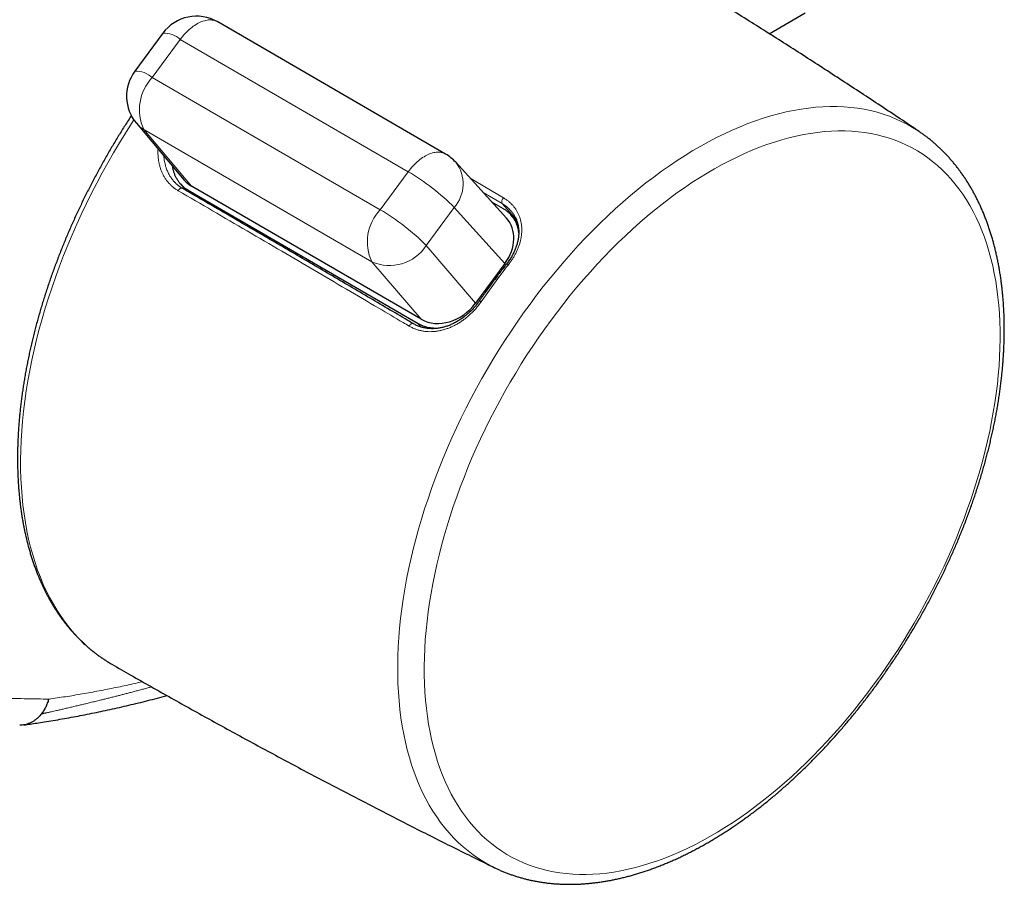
# Model space of a CAD drawing. Header units: millimetres. Extents: x 8 to 769, y 12 to 448.
# Tile 43 of 52: x 703 to 750, y 123 to 164. Entities that reach past the tile are written whole.
import ezdxf

# ---------------------------------------------------------------- set-up
doc = ezdxf.new("R2010")
doc.units = ezdxf.units.MM

msp = doc.modelspace()

# ---------------------------------------------------------------- linework, layer by layer
at = {"color": 7, "linetype": 'Continuous', "lineweight": 30}
for p, q in [((723.526, 157.325), (712.671, 163.621)), ((738.934, 163.054), (740.645, 164.042)), ((710.057, 163.077), (708.722, 161.266)), ((708.804, 158.789), (711.081, 156.091)), ((726.417, 154.282), (724.003, 156.939)), ((710.896, 155.907), (711.177, 155.585)), ((722.359, 149.461), (711.429, 155.8)), ((722.214, 149.252), (711.272, 155.598)), ((725.716, 155.053), (726.258, 154.739)), ((726.933, 154.089), (726.634, 154.43)), ((726.349, 152.122), (724.952, 150.227)), ((707.572, 133.075), (707.635, 133.038))]:
    msp.add_line(p, q, dxfattribs=at)
at = {"color": 252, "linetype": 'Continuous', "lineweight": 0}
for p, q in [((710.888, 162.78), (709.553, 160.969)), ((721.744, 156.484), (710.888, 162.78)), ((709.553, 160.969), (720.409, 154.673)), ((720.009, 152.201), (709.154, 158.497)), ((709.154, 158.497), (711.429, 155.8)), ((720.409, 154.673), (721.744, 156.484)), ((724.695, 156.177), (726.283, 155.24)), ((711.272, 155.598), (711.393, 155.46)), ((726.215, 154.967), (725.308, 155.503)), ((723.937, 154.778), (722.602, 152.967)), ((726.349, 152.122), (723.937, 154.778)), ((726.215, 154.967), (726.892, 154.199)), ((722.602, 152.967), (724.952, 150.227)), ((722.359, 149.461), (720.009, 152.201)), ((722.214, 149.252), (722.355, 149.091))]:
    msp.add_line(p, q, dxfattribs=at)
at = {"color": 252, "linetype": 'Continuous', "lineweight": 0, "flags": 128}
for points in [[(712.671, 163.621), (712.663, 163.625), (712.615, 163.649), (712.565, 163.67), (712.512, 163.687), (712.458, 163.699), (712.402, 163.708), (712.345, 163.712), (712.285, 163.712), (712.225, 163.709), (712.163, 163.701), (712.1, 163.689), (712.036, 163.673), (711.972, 163.653), (711.906, 163.629), (711.841, 163.602), (711.774, 163.57), (711.708, 163.535), (711.641, 163.496), (711.575, 163.453), (711.508, 163.407), (711.442, 163.358), (711.377, 163.305), (711.312, 163.249), (711.248, 163.19), (711.185, 163.128), (711.123, 163.063), (711.062, 162.996), (711.003, 162.926), (710.945, 162.854), (710.888, 162.78)], [(725.843, 123.359), (725.616, 123.476), (725.35, 123.626), (725.091, 123.789), (724.838, 123.964), (724.594, 124.15), (724.356, 124.348), (724.127, 124.558), (723.905, 124.779), (723.691, 125.011), (723.486, 125.254), (723.288, 125.508), (723.099, 125.772), (722.919, 126.048), (722.747, 126.333), (722.584, 126.629), (722.43, 126.934), (722.285, 127.249), (722.149, 127.574), (722.022, 127.908), (721.905, 128.251), (721.797, 128.603), (721.698, 128.964), (721.609, 129.332), (721.529, 129.709), (721.459, 130.094), (721.398, 130.486), (721.348, 130.886), (721.307, 131.292), (721.275, 131.705), (721.254, 132.125), (721.242, 132.551), (721.241, 132.983), (721.249, 133.42), (721.266, 133.862), (721.294, 134.31), (721.331, 134.762), (721.378, 135.219), (721.435, 135.679), (721.502, 136.144), (721.578, 136.611), (721.664, 137.082), (721.759, 137.556), (721.864, 138.032), (721.978, 138.51), (722.101, 138.989), (722.234, 139.471), (722.375, 139.953), (722.526, 140.436), (722.686, 140.92), (722.854, 141.404), (723.032, 141.888), (723.217, 142.371), (723.412, 142.853), (723.614, 143.334), (723.825, 143.813), (724.044, 144.291), (724.27, 144.767), (724.505, 145.239), (724.747, 145.71), (724.996, 146.177), (725.253, 146.64), (725.517, 147.1), (725.787, 147.555), (726.065, 148.007), (726.348, 148.453), (726.638, 148.895), (726.935, 149.331), (727.237, 149.761), (727.545, 150.186), (727.858, 150.604), (728.176, 151.016), (728.5, 151.421), (728.829, 151.819), (729.162, 152.209), (729.499, 152.592), (729.841, 152.968), (730.186, 153.335), (730.535, 153.693), (730.888, 154.043), (731.244, 154.384), (731.603, 154.716), (731.964, 155.039), (732.328, 155.352), (732.694, 155.656), (733.063, 155.949), (733.432, 156.233), (733.804, 156.505), (734.176, 156.768), (734.55, 157.019), (734.924, 157.26), (735.298, 157.49), (735.673, 157.708), (736.048, 157.915), (736.422, 158.111), (736.796, 158.295), (737.169, 158.467), (737.541, 158.627), (737.911, 158.775), (738.28, 158.911), (738.647, 159.035), (739.012, 159.147), (739.374, 159.246), (739.734, 159.333), (740.091, 159.407), (740.445, 159.469), (740.795, 159.518), (741.142, 159.555), (741.485, 159.579), (741.824, 159.59), (742.159, 159.589), (742.489, 159.575), (742.815, 159.548), (743.135, 159.509), (743.451, 159.457), (743.76, 159.393), (744.065, 159.316), (744.363, 159.226), (744.655, 159.124), (744.942, 159.01), (745.221, 158.883), (745.494, 158.745), (745.761, 158.594), (746.02, 158.431), (746.07, 158.398)], [(708.681, 158.951), (708.573, 158.785), (708.28, 158.323), (707.993, 157.856), (707.713, 157.385), (707.44, 156.909), (707.174, 156.429), (706.916, 155.946), (706.666, 155.459), (706.423, 154.97), (706.189, 154.478), (705.962, 153.984), (705.744, 153.487), (705.534, 152.99), (705.333, 152.491), (705.141, 151.991), (704.958, 151.49), (704.783, 150.99), (704.618, 150.489), (704.462, 149.989), (704.315, 149.49), (704.178, 148.992), (704.051, 148.495), (703.932, 148), (703.824, 147.508), (703.726, 147.018), (703.637, 146.531), (703.558, 146.047), (703.489, 145.566), (703.43, 145.09), (703.382, 144.617), (703.343, 144.149), (703.314, 143.686), (703.296, 143.228), (703.288, 142.776), (703.29, 142.329), (703.302, 141.888), (703.324, 141.454), (703.356, 141.026), (703.399, 140.606), (703.451, 140.192), (703.514, 139.786), (703.586, 139.388), (703.669, 138.998), (703.761, 138.617), (703.863, 138.244), (703.975, 137.88), (704.097, 137.525), (704.228, 137.179), (704.369, 136.843), (704.519, 136.517), (704.678, 136.201), (704.847, 135.895), (705.025, 135.599), (705.211, 135.314), (705.407, 135.041), (705.611, 134.778), (705.824, 134.526), (706.045, 134.286), (706.275, 134.058), (706.512, 133.841), (706.758, 133.636), (707.011, 133.443), (707.272, 133.262), (707.54, 133.094), (707.572, 133.075)], [(743.887, 132.037), (744.182, 132.444), (744.471, 132.856), (744.755, 133.274), (745.033, 133.697), (745.305, 134.124), (745.57, 134.556), (745.829, 134.993), (746.082, 135.433), (746.328, 135.877), (746.567, 136.324), (746.798, 136.774), (747.023, 137.227), (747.24, 137.683), (747.45, 138.14), (747.651, 138.599), (747.845, 139.06), (748.031, 139.522), (748.209, 139.984), (748.379, 140.447), (748.54, 140.911), (748.693, 141.374), (748.838, 141.837), (748.974, 142.299), (749.101, 142.76), (749.219, 143.219), (749.328, 143.677), (749.428, 144.133), (749.519, 144.587), (749.602, 145.037), (749.674, 145.485), (749.738, 145.93), (749.793, 146.371), (749.838, 146.808), (749.873, 147.241), (749.9, 147.67), (749.917, 148.094), (749.925, 148.512), (749.923, 148.926), (749.912, 149.334), (749.891, 149.736), (749.861, 150.131), (749.822, 150.521), (749.773, 150.903), (749.716, 151.279), (749.649, 151.647), (749.572, 152.008), (749.487, 152.361), (749.392, 152.707), (749.289, 153.044), (749.176, 153.372), (749.055, 153.692), (748.924, 154.003), (748.785, 154.305), (748.638, 154.598), (748.482, 154.881), (748.317, 155.154), (748.144, 155.418), (747.963, 155.671), (747.774, 155.914), (747.578, 156.147), (747.373, 156.369), (747.16, 156.581), (746.941, 156.781), (746.713, 156.971), (746.479, 157.15), (746.238, 157.317), (745.989, 157.473), (745.734, 157.617), (745.473, 157.75), (745.205, 157.871), (744.931, 157.981), (744.651, 158.078), (744.365, 158.164), (744.074, 158.238), (743.777, 158.299), (743.475, 158.349), (743.168, 158.387), (742.856, 158.412), (742.54, 158.426), (742.219, 158.427), (741.895, 158.416), (741.566, 158.393), (741.234, 158.358), (740.898, 158.311), (740.559, 158.252), (740.218, 158.181), (739.873, 158.098), (739.526, 158.003), (739.176, 157.896), (738.825, 157.777), (738.472, 157.647), (738.117, 157.505), (737.761, 157.351), (737.404, 157.186), (737.046, 157.01), (736.687, 156.823), (736.329, 156.625), (735.97, 156.416), (735.611, 156.196), (735.253, 155.965), (734.895, 155.724), (734.538, 155.473), (734.183, 155.211), (733.828, 154.94), (733.476, 154.659), (733.125, 154.368), (732.777, 154.069), (732.43, 153.759), (732.087, 153.441), (731.746, 153.115), (731.408, 152.78), (731.074, 152.436), (730.743, 152.085), (730.416, 151.725), (730.093, 151.359), (729.774, 150.984), (729.459, 150.603), (729.149, 150.215), (728.844, 149.821), (728.544, 149.42), (728.249, 149.014), (727.96, 148.602), (727.676, 148.184), (727.398, 147.761), (727.127, 147.334), (726.861, 146.901), (726.602, 146.465), (726.349, 146.025), (726.103, 145.581), (725.865, 145.134), (725.633, 144.684), (725.408, 144.231), (725.191, 143.775), (724.982, 143.318), (724.78, 142.859), (724.586, 142.398), (724.4, 141.936), (724.222, 141.473), (724.052, 141.01), (723.891, 140.547), (723.738, 140.084), (723.593, 139.621), (723.458, 139.159), (723.331, 138.698), (723.213, 138.238), (723.103, 137.781), (723.003, 137.325), (722.912, 136.871), (722.83, 136.42), (722.757, 135.972), (722.693, 135.528), (722.639, 135.087), (722.594, 134.65), (722.558, 134.217), (722.531, 133.788), (722.514, 133.364), (722.507, 132.945), (722.508, 132.532), (722.52, 132.124), (722.54, 131.722), (722.57, 131.326), (722.609, 130.937), (722.658, 130.555), (722.716, 130.179), (722.783, 129.811), (722.859, 129.45), (722.945, 129.096), (723.039, 128.751), (723.143, 128.414), (723.255, 128.086), (723.377, 127.766), (723.507, 127.455), (723.646, 127.153), (723.793, 126.86), (723.95, 126.577), (724.114, 126.304), (724.287, 126.04), (724.468, 125.787), (724.657, 125.544), (724.854, 125.311), (725.058, 125.089), (725.271, 124.877), (725.491, 124.676), (725.718, 124.487), (725.952, 124.308), (726.194, 124.141), (726.442, 123.985), (726.697, 123.841), (726.959, 123.708), (727.226, 123.587), (727.5, 123.477), (727.78, 123.38), (728.066, 123.294), (728.358, 123.22), (728.654, 123.158), (728.956, 123.109), (729.263, 123.071), (729.575, 123.045), (729.891, 123.032), (730.212, 123.031), (730.536, 123.041), (730.865, 123.064), (731.197, 123.099), (731.533, 123.147), (731.872, 123.206), (732.214, 123.277), (732.558, 123.36), (732.905, 123.455), (733.255, 123.562), (733.606, 123.681), (733.959, 123.811), (734.314, 123.953), (734.67, 124.107), (735.027, 124.271), (735.385, 124.447), (735.744, 124.635), (736.103, 124.833), (736.462, 125.042), (736.82, 125.262), (737.179, 125.493), (737.536, 125.734), (737.893, 125.985), (738.249, 126.246), (738.603, 126.518), (738.955, 126.799), (739.306, 127.089), (739.655, 127.389), (740.001, 127.698), (740.344, 128.016), (740.685, 128.343), (741.023, 128.678), (741.357, 129.022), (741.688, 129.373), (742.015, 129.732), (742.339, 130.099), (742.658, 130.473), (742.972, 130.854), (743.282, 131.242), (743.587, 131.637), (743.887, 132.037)], [(723.526, 157.325), (723.518, 157.329), (723.47, 157.353), (723.42, 157.374), (723.368, 157.391), (723.313, 157.403), (723.257, 157.412), (723.2, 157.416), (723.141, 157.416), (723.08, 157.413), (723.018, 157.405), (722.956, 157.393), (722.892, 157.377), (722.827, 157.357), (722.762, 157.334), (722.696, 157.306), (722.63, 157.274), (722.563, 157.239), (722.496, 157.2), (722.43, 157.157), (722.364, 157.111), (722.298, 157.062), (722.232, 157.009), (722.167, 156.953), (722.103, 156.894), (722.04, 156.832), (721.978, 156.767), (721.917, 156.7), (721.858, 156.63), (721.8, 156.558), (721.744, 156.484)], [(710.989, 155.695), (710.975, 155.701), (710.957, 155.704), (710.936, 155.702), (710.915, 155.696), (710.892, 155.686), (710.87, 155.671), (710.848, 155.653), (710.827, 155.631), (710.808, 155.607), (710.791, 155.58)], [(726.515, 152.06), (726.492, 152.073), (726.472, 152.083), (726.455, 152.09), (726.44, 152.093), (726.43, 152.094), (726.424, 152.091), (726.423, 152.09)], [(725.213, 150.293), (725.19, 150.306), (725.17, 150.317), (725.154, 150.324), (725.141, 150.329), (725.132, 150.331), (725.127, 150.331), (725.126, 150.33)], [(721.785, 149.137), (721.803, 149.163), (721.822, 149.188), (721.843, 149.21), (721.864, 149.229), (721.886, 149.244), (721.908, 149.255), (721.929, 149.261), (721.949, 149.263), (721.967, 149.26), (721.98, 149.254)]]:
    msp.add_lwpolyline(points, dxfattribs=at)
at = {"color": 7, "linetype": 'Continuous', "lineweight": 30}
for centre, start, end in [((711.667, 161.89), 59.8868, 143.6127), ((710.333, 160.079), 143.6127, 220.1667), ((722.523, 155.595), 42.2435, 59.8868)]:
    msp.add_arc(centre, 2, start, end, dxfattribs=at)
at = {"color": 252, "linetype": 'Continuous', "lineweight": 0}
for centre, radius, start, end in [((710.122, 161.947), 1.132, 47.3865, 93.275), ((708.787, 160.136), 1.132, 47.3865, 93.275), ((711.168, 159.439), 2.224, 136.5493, 205.0776), ((709.824, 159.653), 1.337, 220.2471, 239.8819), ((722.639, 155.9), 1.715, 319.1733, 37.3081), ((716.592, 147.598), 10.271, 44.3513, 59.8989), ((726.434, 155.058), 0.237, 129.5839, 202.5337), ((722.023, 153.143), 2.224, 136.5493, 205.0776), ((715.258, 145.787), 10.271, 44.3513, 59.8989), ((720.854, 154.113), 2.091, 246.1768, 326.7482), ((753.21, 131.024), 33.987, 141.7624, 145.463)]:
    msp.add_arc(centre, radius, start, end, dxfattribs=at)
at = {"color": 7, "linetype": 'Continuous', "lineweight": 30}
for centre, major_axis, ratio, start_param, end_param in [((712.602, 157.391), (1.505, 1.318), 0.806513, 3.126975, 3.407821), ((724.928, 152.946), (1.505, 1.318), 0.806513, 4.978694, 6.297803), ((723.531, 151.052), (1.504, 1.318), 0.806575, 3.407588, 4.978308)]:
    msp.add_ellipse(centre, major_axis=major_axis, ratio=ratio, start_param=start_param, end_param=end_param, dxfattribs=at)
at = {"color": 252, "linetype": 'Continuous', "lineweight": 0}
for points, knots in [([(735.557, 174.458), (735.327, 174.448), (734.869, 174.427), (734.182, 174.405), (733.495, 174.383), (732.806, 174.358), (732.019, 174.321), (731.133, 174.266), (730.146, 174.192), (729.153, 174.104), (728.154, 174.003), (727.149, 173.889), (726.139, 173.765), (725.125, 173.632), (724.031, 173.48), (722.856, 173.307), (721.598, 173.112), (720.335, 172.905), (719.067, 172.688), (717.793, 172.46), (716.514, 172.22), (715.229, 171.969), (714.024, 171.723), (712.898, 171.485), (711.854, 171.256), (710.805, 171.018), (709.754, 170.77), (708.699, 170.511), (707.741, 170.267), (706.879, 170.04), (706.117, 169.832), (705.352, 169.617), (704.585, 169.394), (703.816, 169.162), (703.046, 168.921), (702.273, 168.67), (701.548, 168.424), (700.871, 168.185), (700.244, 167.955), (699.615, 167.715), (698.985, 167.463), (698.399, 167.218), (697.859, 166.981), (697.365, 166.755), (696.91, 166.537), (696.495, 166.329), (696.12, 166.133), (695.745, 165.929), (695.37, 165.718), (694.994, 165.497), (694.619, 165.268), (694.244, 165.031), (693.868, 164.783), (693.491, 164.525), (693.114, 164.258), (692.737, 163.982), (692.362, 163.699), (691.988, 163.409), (691.615, 163.111), (691.244, 162.809), (690.5, 162.193), (689.88, 161.678), (689.384, 161.265)], [0, 0, 0, 0, 0.016105, 0.03221, 0.048315, 0.06442, 0.080524, 0.103204, 0.125885, 0.148566, 0.171246, 0.193961, 0.216677, 0.239392, 0.262107, 0.289941, 0.317775, 0.345609, 0.373442, 0.401302, 0.429164, 0.457026, 0.484886, 0.50731, 0.529736, 0.552163, 0.574588, 0.597013, 0.619437, 0.635511, 0.651586, 0.667661, 0.683736, 0.699813, 0.715891, 0.731969, 0.748046, 0.761009, 0.773976, 0.786942, 0.799906, 0.812869, 0.822999, 0.83313, 0.843259, 0.850939, 0.85862, 0.8663, 0.87398, 0.881708, 0.889438, 0.897169, 0.904897, 0.912776, 0.920656, 0.928537, 0.936416, 0.944338, 0.952261, 0.960185, 0.968108, 1, 1, 1, 1]), ([(689.384, 161.265), (689.325, 161.073), (689.207, 160.688), (689.037, 160.112), (688.873, 159.536), (688.716, 158.961), (688.566, 158.385), (688.425, 157.809), (688.292, 157.232), (688.168, 156.657), (688.054, 156.083), (687.952, 155.518), (687.861, 154.962), (687.781, 154.415), (687.71, 153.871), (687.65, 153.324), (687.599, 152.776), (687.558, 152.226), (687.527, 151.679), (687.505, 151.137), (687.492, 150.566), (687.489, 149.967), (687.497, 149.341), (687.516, 148.721), (687.546, 148.106), (687.584, 147.496), (687.632, 146.891), (687.688, 146.292), (687.753, 145.698), (687.826, 145.109), (687.907, 144.533), (687.994, 143.971), (688.087, 143.421), (688.189, 142.878), (688.303, 142.315), (688.431, 141.735), (688.575, 141.139), (688.717, 140.6), (688.855, 140.116), (688.987, 139.686), (689.125, 139.261), (689.274, 138.833), (689.435, 138.401), (689.61, 137.967), (689.78, 137.577), (689.943, 137.23), (690.097, 136.922), (690.258, 136.622), (690.426, 136.328), (690.602, 136.041), (690.786, 135.762), (690.977, 135.492), (691.176, 135.229), (691.385, 134.974), (691.601, 134.728), (691.826, 134.492), (692.055, 134.268), (692.289, 134.056), (692.527, 133.856), (692.772, 133.665), (693.025, 133.484), (693.284, 133.311), (693.551, 133.148), (693.824, 132.994), (694.103, 132.849), (694.387, 132.714), (694.677, 132.587), (694.972, 132.469), (695.305, 132.348), (695.679, 132.225), (696.095, 132.105), (696.535, 131.994), (696.998, 131.893), (697.486, 131.803), (697.978, 131.725), (698.475, 131.66), (698.975, 131.605), (699.478, 131.559), (699.983, 131.521), (700.548, 131.488), (701.171, 131.459), (701.852, 131.437), (702.656, 131.415), (703.583, 131.397), (704.281, 131.384), (704.63, 131.378)], [0, 0, 0, 0, 0.011342, 0.022685, 0.034029, 0.045371, 0.056712, 0.068136, 0.079564, 0.090992, 0.102419, 0.113842, 0.124885, 0.13593, 0.146975, 0.158017, 0.169389, 0.180764, 0.192141, 0.203517, 0.21489, 0.228337, 0.241787, 0.25524, 0.268692, 0.28214, 0.295581, 0.309024, 0.322467, 0.335911, 0.349351, 0.362239, 0.375128, 0.388017, 0.400905, 0.415534, 0.430164, 0.444793, 0.455803, 0.466814, 0.477825, 0.488835, 0.500682, 0.512531, 0.524378, 0.533348, 0.54232, 0.551291, 0.56026, 0.569296, 0.578334, 0.587372, 0.596408, 0.605566, 0.614727, 0.623887, 0.633045, 0.641933, 0.650823, 0.659713, 0.668601, 0.67762, 0.68664, 0.695661, 0.70468, 0.713765, 0.722853, 0.73194, 0.741026, 0.753281, 0.765538, 0.777794, 0.791606, 0.805422, 0.819238, 0.833052, 0.846857, 0.860663, 0.87447, 0.888276, 0.906678, 0.92508, 0.943483, 0.971741, 1, 1, 1, 1]), ([(710.791, 155.58), (710.749, 155.606), (710.665, 155.657), (710.547, 155.747), (710.437, 155.847), (710.334, 155.955), (710.24, 156.072), (710.154, 156.197), (710.078, 156.33), (710.011, 156.47), (709.954, 156.615), (709.907, 156.767), (709.87, 156.924), (709.844, 157.086), (709.829, 157.251), (709.823, 157.413), (709.829, 157.521), (709.832, 157.572)], [0, 0, 0, 0, 0.066658, 0.133546, 0.200514, 0.267407, 0.334068, 0.400684, 0.467521, 0.534436, 0.601279, 0.667901, 0.735457, 0.803235, 0.871091, 0.938872, 1, 1, 1, 1]), ([(710.108, 157.245), (710.11, 157.202), (710.115, 157.127), (710.13, 157.022), (710.15, 156.912), (710.179, 156.788), (710.217, 156.667), (710.256, 156.564), (710.292, 156.479), (710.332, 156.398), (710.376, 156.318), (710.423, 156.241), (710.474, 156.166), (710.528, 156.094), (710.567, 156.048), (710.587, 156.025)], [0, 0, 0, 0, 0.0911748, 0.1605698, 0.2299648, 0.3354274, 0.4413201, 0.5125482, 0.5811975, 0.6500884, 0.7191008, 0.789005, 0.8590374, 0.9299851, 1, 1, 1, 1]), ([(721.785, 149.137), (721.689, 149.194), (721.206, 149.479), (720.209, 150.068), (718.797, 150.899), (717.261, 151.802), (715.688, 152.725), (714.078, 153.666), (712.431, 154.626), (711.338, 155.262), (710.791, 155.58)], [0, 0, 0, 0, 0.02612, 0.130602, 0.269916, 0.40923, 0.548543, 0.699029, 0.849515, 1, 1, 1, 1]), ([(726.283, 155.24), (726.325, 155.214), (726.41, 155.161), (726.526, 155.072), (726.635, 154.975), (726.734, 154.871), (726.823, 154.761), (726.902, 154.643), (726.97, 154.52), (727.028, 154.391), (727.075, 154.258), (727.111, 154.12), (727.136, 153.978), (727.15, 153.831), (727.153, 153.682), (727.145, 153.531), (727.125, 153.378), (727.094, 153.222), (727.052, 153.065), (726.999, 152.907), (726.936, 152.751), (726.865, 152.602), (726.787, 152.459), (726.704, 152.323), (726.614, 152.189), (726.548, 152.103), (726.515, 152.06)], [0, 0, 0, 0, 0.041699, 0.083542, 0.125433, 0.167277, 0.208976, 0.250659, 0.29248, 0.334351, 0.376177, 0.417862, 0.459949, 0.502173, 0.544445, 0.586672, 0.628761, 0.671715, 0.714811, 0.757957, 0.801054, 0.844007, 0.88297, 0.922004, 0.961038, 1, 1, 1, 1]), ([(726.629, 154.627), (726.629, 154.628), (726.611, 154.65), (726.565, 154.697), (726.491, 154.768), (726.405, 154.839), (726.313, 154.906), (726.248, 154.947), (726.215, 154.967)], [0, 0, 0, 0, 0.001895, 0.165937, 0.373478, 0.581019, 0.790509, 1, 1, 1, 1]), ([(725.213, 150.293), (725.177, 150.243), (725.106, 150.143), (724.988, 149.998), (724.864, 149.86), (724.733, 149.728), (724.595, 149.603), (724.452, 149.487), (724.304, 149.379), (724.151, 149.28), (723.995, 149.191), (723.835, 149.111), (723.673, 149.043), (723.509, 148.985), (723.344, 148.938), (723.178, 148.903), (723.013, 148.88), (722.85, 148.87), (722.69, 148.871), (722.531, 148.884), (722.375, 148.909), (722.222, 148.946), (722.071, 148.997), (721.924, 149.059), (721.832, 149.111), (721.785, 149.137)], [0, 0, 0, 0, 0.04344, 0.087028, 0.130667, 0.174255, 0.217696, 0.261137, 0.304727, 0.348367, 0.391956, 0.435396, 0.478773, 0.522303, 0.565882, 0.609408, 0.652781, 0.695531, 0.738433, 0.781385, 0.824284, 0.867031, 0.911335, 0.955696, 1, 1, 1, 1]), ([(704.63, 131.378), (704.894, 131.416), (705.424, 131.492), (706.222, 131.624), (707.021, 131.769), (707.824, 131.927), (708.514, 132.073), (708.937, 132.17), (709.091, 132.206)], [0, 0, 0, 0, 0.179313, 0.35864, 0.537968, 0.717282, 0.897041, 1, 1, 1, 1]), ([(709.519, 131.963), (709.461, 131.947), (709.335, 131.912), (709.144, 131.86), (708.943, 131.806), (708.745, 131.753), (708.548, 131.701), (708.358, 131.652), (708.175, 131.604), (707.997, 131.558), (707.816, 131.512), (707.631, 131.465), (707.442, 131.418), (707.26, 131.372), (707.061, 131.323), (706.846, 131.27), (706.617, 131.215), (706.398, 131.162), (706.189, 131.112), (705.981, 131.063), (705.773, 131.014), (705.566, 130.965), (705.368, 130.919), (705.178, 130.875), (705.014, 130.838), (704.873, 130.806), (704.778, 130.784), (704.709, 130.768), (704.664, 130.758), (704.616, 130.747), (704.568, 130.737), (704.519, 130.727), (704.475, 130.718), (704.435, 130.71), (704.403, 130.703), (704.379, 130.698), (704.361, 130.693), (704.35, 130.69), (704.344, 130.688), (704.343, 130.688), (704.342, 130.687), (704.342, 130.687), (704.342, 130.687), (704.342, 130.686), (704.341, 130.685), (704.342, 130.685), (704.341, 130.684), (704.341, 130.683), (704.341, 130.683), (704.341, 130.683), (704.34, 130.682), (704.338, 130.681), (704.333, 130.68), (704.326, 130.678), (704.314, 130.675), (704.3, 130.672), (704.285, 130.67), (704.274, 130.668), (704.269, 130.667)], [0, 0, 0, 0, 0.033755, 0.072518, 0.110171, 0.149367, 0.187061, 0.223497, 0.258707, 0.292739, 0.325664, 0.363094, 0.39916, 0.434032, 0.467547, 0.513376, 0.55702, 0.598613, 0.638327, 0.676302, 0.717394, 0.75652, 0.793757, 0.829421, 0.863642, 0.886479, 0.908805, 0.917011, 0.924977, 0.933646, 0.943881, 0.952479, 0.961163, 0.969341, 0.974787, 0.979366, 0.982833, 0.984949, 0.985246, 0.985451, 0.985527, 0.985593, 0.985652, 0.985712, 0.985839, 0.986271, 0.986399, 0.986459, 0.986518, 0.986583, 0.986659, 0.986864, 0.987596, 0.988926, 0.991029, 0.994072, 0.996755, 1, 1, 1, 1])]:
    msp.add_open_spline(points, degree=3, knots=knots, dxfattribs=at)
at = {"color": 7, "linetype": 'Continuous', "lineweight": 30}
for points, knots in [([(746.07, 158.397), (745.957, 158.473), (745.54, 158.755), (744.814, 159.238), (743.895, 159.848), (742.973, 160.455), (742.048, 161.058), (741.121, 161.658), (740.192, 162.255), (739.261, 162.849), (738.327, 163.439), (737.391, 164.026), (736.453, 164.61), (735.512, 165.191), (734.57, 165.768), (733.625, 166.341), (732.678, 166.912), (731.729, 167.479), (730.778, 168.042), (729.825, 168.602), (729.093, 169.03), (728.679, 169.269), (728.583, 169.325)], [0, 0, 0, 0, 0.019793, 0.073331, 0.126874, 0.180421, 0.233972, 0.287527, 0.341086, 0.394648, 0.448212, 0.50178, 0.555349, 0.60892, 0.662493, 0.716067, 0.769642, 0.823218, 0.876794, 0.93037, 0.983946, 1, 1, 1, 1]), ([(708.561, 159.152), (708.514, 159.079), (708.413, 158.927), (708.262, 158.692), (708.108, 158.448), (707.956, 158.203), (707.806, 157.957), (707.658, 157.709), (707.511, 157.46), (707.367, 157.21), (707.225, 156.959), (707.085, 156.707), (706.947, 156.454), (706.81, 156.199), (706.677, 155.944), (706.545, 155.688), (706.415, 155.431), (706.288, 155.173), (706.163, 154.915), (706.04, 154.655), (705.919, 154.396), (705.801, 154.135), (705.685, 153.874), (705.571, 153.612), (705.46, 153.35), (705.351, 153.088), (705.244, 152.825), (705.14, 152.562), (705.039, 152.298), (704.939, 152.035), (704.843, 151.771), (704.749, 151.507), (704.657, 151.243), (704.568, 150.979), (704.481, 150.715), (704.397, 150.451), (704.316, 150.188), (704.237, 149.924), (704.161, 149.661), (704.087, 149.397), (704.016, 149.135), (703.948, 148.872), (703.883, 148.61), (703.82, 148.349), (703.76, 148.088), (703.702, 147.827), (703.647, 147.568), (703.596, 147.308), (703.546, 147.05), (703.5, 146.792), (703.456, 146.535), (703.415, 146.279), (703.377, 146.024), (703.342, 145.77), (703.31, 145.517), (703.28, 145.265), (703.253, 145.014), (703.229, 144.764), (703.208, 144.515), (703.19, 144.268), (703.174, 144.022), (703.162, 143.777), (703.152, 143.533), (703.145, 143.291), (703.141, 143.051), (703.14, 142.812), (703.142, 142.574), (703.146, 142.338), (703.154, 142.104), (703.164, 141.871), (703.178, 141.64), (703.194, 141.411), (703.213, 141.184), (703.235, 140.959), (703.26, 140.735), (703.287, 140.514), (703.318, 140.294), (703.351, 140.077), (703.387, 139.862), (703.427, 139.648), (703.469, 139.437), (703.513, 139.229), (703.561, 139.022), (703.611, 138.818), (703.665, 138.616), (703.721, 138.416), (703.78, 138.219), (703.842, 138.025), (703.906, 137.833), (703.973, 137.643), (704.043, 137.456), (704.116, 137.272), (704.192, 137.091), (704.27, 136.912), (704.351, 136.736), (704.434, 136.562), (704.52, 136.392), (704.609, 136.224), (704.701, 136.06), (704.795, 135.898), (704.891, 135.739), (704.99, 135.583), (705.092, 135.43), (705.196, 135.281), (705.303, 135.134), (705.412, 134.99), (705.523, 134.85), (705.637, 134.713), (705.754, 134.579), (705.872, 134.448), (705.993, 134.32), (706.116, 134.196), (706.242, 134.075), (706.37, 133.957), (706.499, 133.843), (706.632, 133.732), (706.766, 133.624), (706.902, 133.52), (707.041, 133.419), (707.181, 133.321), (707.324, 133.227), (707.453, 133.145), (707.535, 133.097), (707.569, 133.077)], [0, 0, 0, 0, 0.007531, 0.015842, 0.024153, 0.032464, 0.040774, 0.049085, 0.057396, 0.065706, 0.074017, 0.082328, 0.090639, 0.098949, 0.10726, 0.115571, 0.123882, 0.132194, 0.140505, 0.148817, 0.157129, 0.165441, 0.173753, 0.182066, 0.190379, 0.198693, 0.207006, 0.21532, 0.223635, 0.23195, 0.240265, 0.248581, 0.256897, 0.265214, 0.273531, 0.281849, 0.290168, 0.298487, 0.306806, 0.315127, 0.323447, 0.331769, 0.340091, 0.348414, 0.356738, 0.365062, 0.373387, 0.381713, 0.390039, 0.398366, 0.406694, 0.415023, 0.423352, 0.431683, 0.440014, 0.448345, 0.456678, 0.465011, 0.473345, 0.481679, 0.490014, 0.49835, 0.506687, 0.515024, 0.523361, 0.531699, 0.540038, 0.548376, 0.556715, 0.565054, 0.573394, 0.581733, 0.590072, 0.598411, 0.606749, 0.615087, 0.623425, 0.631761, 0.640097, 0.648431, 0.656764, 0.665095, 0.673424, 0.681752, 0.690077, 0.6984, 0.706719, 0.715036, 0.72335, 0.731659, 0.739965, 0.748267, 0.756564, 0.764856, 0.773143, 0.781424, 0.7897, 0.79797, 0.806234, 0.814491, 0.822742, 0.830986, 0.839222, 0.847452, 0.855675, 0.86389, 0.872097, 0.880298, 0.888492, 0.896678, 0.904858, 0.91303, 0.921197, 0.929358, 0.937513, 0.945662, 0.953807, 0.961948, 0.970085, 0.978219, 0.98635, 0.994479, 1, 1, 1, 1]), ([(743.936, 131.912), (743.966, 131.952), (744.05, 132.067), (744.189, 132.259), (744.352, 132.488), (744.514, 132.719), (744.673, 132.952), (744.831, 133.186), (744.987, 133.422), (745.141, 133.659), (745.293, 133.898), (745.444, 134.138), (745.592, 134.38), (745.739, 134.623), (745.883, 134.867), (746.026, 135.112), (746.167, 135.358), (746.305, 135.606), (746.441, 135.854), (746.576, 136.104), (746.708, 136.355), (746.838, 136.606), (746.966, 136.859), (747.091, 137.112), (747.214, 137.366), (747.335, 137.621), (747.454, 137.876), (747.571, 138.132), (747.685, 138.389), (747.797, 138.646), (747.906, 138.904), (748.013, 139.162), (748.117, 139.421), (748.22, 139.68), (748.319, 139.939), (748.416, 140.198), (748.511, 140.458), (748.603, 140.718), (748.693, 140.978), (748.78, 141.238), (748.864, 141.497), (748.946, 141.757), (749.025, 142.017), (749.102, 142.277), (749.176, 142.536), (749.247, 142.796), (749.316, 143.055), (749.382, 143.313), (749.445, 143.571), (749.506, 143.829), (749.563, 144.087), (749.618, 144.343), (749.671, 144.6), (749.72, 144.855), (749.767, 145.11), (749.811, 145.364), (749.852, 145.618), (749.89, 145.87), (749.925, 146.122), (749.958, 146.373), (749.988, 146.623), (750.014, 146.871), (750.038, 147.119), (750.059, 147.366), (750.078, 147.611), (750.093, 147.856), (750.105, 148.099), (750.115, 148.34), (750.121, 148.581), (750.125, 148.82), (750.125, 149.057), (750.123, 149.293), (750.118, 149.528), (750.109, 149.761), (750.098, 149.992), (750.084, 150.222), (750.067, 150.45), (750.047, 150.676), (750.024, 150.9), (749.998, 151.123), (749.969, 151.343), (749.937, 151.562), (749.902, 151.778), (749.865, 151.993), (749.824, 152.205), (749.78, 152.416), (749.734, 152.624), (749.684, 152.829), (749.632, 153.033), (749.576, 153.234), (749.518, 153.432), (749.457, 153.629), (749.393, 153.822), (749.326, 154.014), (749.256, 154.202), (749.184, 154.388), (749.108, 154.571), (749.03, 154.752), (748.949, 154.93), (748.865, 155.105), (748.779, 155.277), (748.69, 155.446), (748.598, 155.613), (748.504, 155.776), (748.406, 155.936), (748.307, 156.094), (748.204, 156.248), (748.1, 156.399), (747.992, 156.547), (747.883, 156.692), (747.77, 156.834), (747.656, 156.972), (747.539, 157.107), (747.419, 157.239), (747.297, 157.368), (747.173, 157.494), (747.047, 157.616), (746.919, 157.735), (746.788, 157.85), (746.655, 157.962), (746.52, 158.071), (746.383, 158.176), (746.243, 158.278), (746.139, 158.352), (746.08, 158.39), (746.07, 158.397)], [0, 0, 0, 0, 0.004361, 0.012606, 0.020851, 0.029096, 0.03734, 0.045583, 0.053826, 0.062069, 0.070311, 0.078554, 0.086796, 0.095038, 0.103279, 0.111521, 0.119763, 0.128005, 0.136246, 0.144488, 0.152731, 0.160973, 0.169216, 0.177459, 0.185702, 0.193946, 0.20219, 0.210435, 0.21868, 0.226926, 0.235173, 0.24342, 0.251668, 0.259917, 0.268167, 0.276417, 0.284669, 0.292921, 0.301175, 0.30943, 0.317685, 0.325942, 0.334201, 0.34246, 0.350721, 0.358983, 0.367246, 0.375511, 0.383777, 0.392044, 0.400314, 0.408584, 0.416856, 0.42513, 0.433405, 0.441682, 0.44996, 0.45824, 0.466522, 0.474805, 0.483089, 0.491375, 0.499663, 0.507952, 0.516242, 0.524534, 0.532827, 0.541121, 0.549416, 0.557712, 0.56601, 0.574307, 0.582606, 0.590905, 0.599204, 0.607502, 0.615801, 0.624099, 0.632397, 0.640693, 0.648988, 0.657281, 0.665571, 0.67386, 0.682145, 0.690427, 0.698705, 0.706979, 0.715248, 0.723512, 0.73177, 0.740021, 0.748266, 0.756502, 0.764731, 0.772951, 0.781161, 0.789362, 0.797552, 0.805731, 0.813899, 0.822055, 0.830198, 0.838329, 0.846447, 0.854551, 0.862642, 0.870719, 0.878782, 0.886831, 0.894867, 0.902889, 0.910897, 0.918893, 0.926876, 0.934847, 0.942806, 0.950754, 0.958693, 0.966621, 0.974541, 0.982454, 0.99036, 0.99826, 1, 1, 1, 1]), ([(711.272, 155.598), (711.232, 155.622), (711.153, 155.671), (711.042, 155.759), (710.938, 155.858), (710.841, 155.969), (710.755, 156.091), (710.682, 156.223), (710.622, 156.362), (710.576, 156.506), (710.545, 156.633), (710.536, 156.713), (710.532, 156.742)], [0, 0, 0, 0, 0.097851, 0.198598, 0.301889, 0.407465, 0.515183, 0.624871, 0.729677, 0.835394, 0.941632, 1, 1, 1, 1]), ([(710.587, 156.025), (710.587, 156.025), (710.588, 156.024), (710.588, 156.024), (710.588, 156.024)], [0, 0, 0, 0, 0.549451, 1, 1, 1, 1]), ([(710.989, 155.695), (710.972, 155.705), (710.931, 155.729), (710.87, 155.77), (710.806, 155.818), (710.744, 155.869), (710.684, 155.923), (710.632, 155.974), (710.602, 156.009), (710.589, 156.024)], [0, 0, 0, 0, 0.117772, 0.271881, 0.426276, 0.580746, 0.735013, 0.888823, 1, 1, 1, 1]), ([(721.98, 149.254), (721.895, 149.305), (721.489, 149.545), (720.764, 149.973), (719.806, 150.537), (718.85, 151.1), (717.895, 151.662), (716.941, 152.221), (715.989, 152.779), (715.038, 153.336), (714.088, 153.89), (713.14, 154.443), (712.194, 154.994), (711.477, 155.411), (711.076, 155.644), (710.989, 155.695)], [0, 0, 0, 0, 0.023178, 0.109754, 0.196343, 0.282946, 0.369561, 0.456186, 0.542821, 0.629465, 0.716117, 0.802775, 0.889439, 0.976108, 1, 1, 1, 1]), ([(726.258, 154.739), (726.297, 154.715), (726.376, 154.666), (726.487, 154.578), (726.592, 154.48), (726.688, 154.369), (726.774, 154.246), (726.847, 154.114), (726.907, 153.975), (726.954, 153.832), (726.988, 153.685), (726.999, 153.584), (727.005, 153.535)], [0, 0, 0, 0, 0.093959, 0.1907, 0.289882, 0.391259, 0.494693, 0.600018, 0.700656, 0.802168, 0.904181, 1, 1, 1, 1]), ([(726.629, 154.627), (726.63, 154.626), (726.649, 154.606), (726.682, 154.565), (726.727, 154.504), (726.77, 154.441), (726.809, 154.375), (726.845, 154.307), (726.878, 154.237), (726.907, 154.166), (726.932, 154.092), (726.954, 154.017), (726.972, 153.941), (726.986, 153.864), (726.997, 153.786), (727.003, 153.708), (727.006, 153.629), (727.006, 153.549), (727.002, 153.467), (726.994, 153.384), (726.982, 153.301), (726.967, 153.217), (726.949, 153.134), (726.927, 153.051), (726.902, 152.967), (726.873, 152.883), (726.841, 152.799), (726.805, 152.716), (726.767, 152.633), (726.724, 152.55), (726.679, 152.468), (726.631, 152.387), (726.58, 152.307), (726.526, 152.228), (726.474, 152.155), (726.438, 152.11), (726.423, 152.09)], [0, 0, 0, 0, 0.002312, 0.032416, 0.062815, 0.093469, 0.124333, 0.155359, 0.186494, 0.217683, 0.248862, 0.279966, 0.310942, 0.341741, 0.372317, 0.402646, 0.432519, 0.462931, 0.493426, 0.523955, 0.554458, 0.584875, 0.615163, 0.644987, 0.675322, 0.705515, 0.735628, 0.765723, 0.795854, 0.82607, 0.85628, 0.886293, 0.916341, 0.946426, 0.976526, 1, 1, 1, 1]), ([(726.423, 152.09), (726.393, 152.051), (726.305, 151.94), (726.161, 151.753), (725.991, 151.53), (725.823, 151.305), (725.656, 151.079), (725.491, 150.85), (725.33, 150.624), (725.209, 150.45), (725.142, 150.353), (725.126, 150.33)], [0, 0, 0, 0, 0.067757, 0.196382, 0.325005, 0.453626, 0.582244, 0.710861, 0.839476, 0.961321, 1, 1, 1, 1]), ([(725.126, 150.33), (725.114, 150.313), (725.084, 150.269), (725.032, 150.2), (724.971, 150.121), (724.907, 150.045), (724.841, 149.97), (724.773, 149.898), (724.703, 149.828), (724.631, 149.761), (724.558, 149.696), (724.482, 149.633), (724.404, 149.572), (724.324, 149.513), (724.243, 149.458), (724.161, 149.405), (724.077, 149.355), (723.992, 149.308), (723.907, 149.264), (723.822, 149.224), (723.736, 149.187), (723.65, 149.154), (723.564, 149.125), (723.478, 149.098), (723.39, 149.076), (723.302, 149.056), (723.215, 149.04), (723.128, 149.028), (723.041, 149.019), (722.954, 149.014), (722.869, 149.013), (722.784, 149.016), (722.7, 149.022), (722.617, 149.032), (722.535, 149.046), (722.453, 149.063), (722.373, 149.084), (722.295, 149.109), (722.218, 149.137), (722.142, 149.169), (722.069, 149.205), (722.015, 149.234), (721.986, 149.251), (721.98, 149.255)], [0, 0, 0, 0, 0.015664, 0.040661, 0.06572, 0.090803, 0.115869, 0.140876, 0.165794, 0.190492, 0.215323, 0.24032, 0.265454, 0.290691, 0.315998, 0.341339, 0.366672, 0.391955, 0.417151, 0.44223, 0.46716, 0.491917, 0.516518, 0.541353, 0.566408, 0.591506, 0.61662, 0.641719, 0.666779, 0.691787, 0.716846, 0.741864, 0.766853, 0.791876, 0.816979, 0.842226, 0.867638, 0.892813, 0.918031, 0.94333, 0.968681, 0.99405, 1, 1, 1, 1]), ([(723.116, 149.027), (723.087, 149.027), (723.004, 149.025), (722.873, 149.036), (722.723, 149.059), (722.583, 149.094), (722.451, 149.138), (722.328, 149.189), (722.252, 149.231), (722.214, 149.252)], [0, 0, 0, 0, 0.08781, 0.24951, 0.408314, 0.561329, 0.711198, 0.857572, 1, 1, 1, 1]), ([(707.635, 133.038), (707.937, 132.865), (708.558, 132.508), (709.501, 131.972), (710.464, 131.429), (711.429, 130.89), (712.395, 130.354), (713.364, 129.822), (714.334, 129.293), (715.306, 128.768), (716.28, 128.246), (717.255, 127.728), (718.233, 127.214), (719.211, 126.703), (720.192, 126.196), (721.174, 125.692), (722.158, 125.192), (723.143, 124.696), (724.13, 124.203), (725.03, 123.758), (725.602, 123.478), (725.843, 123.36)], [0, 0, 0, 0, 0.050559, 0.104132, 0.157704, 0.211273, 0.26484, 0.318405, 0.371967, 0.425525, 0.47908, 0.532632, 0.586179, 0.639721, 0.693259, 0.746792, 0.80032, 0.853842, 0.907358, 0.960867, 1, 1, 1, 1]), ([(725.843, 123.359), (725.847, 123.357), (725.902, 123.33), (726.01, 123.28), (726.167, 123.209), (726.326, 123.143), (726.488, 123.08), (726.651, 123.021), (726.815, 122.965), (726.982, 122.912), (727.15, 122.864), (727.32, 122.818), (727.491, 122.777), (727.664, 122.739), (727.839, 122.705), (728.015, 122.674), (728.193, 122.647), (728.373, 122.624), (728.553, 122.605), (728.736, 122.589), (728.919, 122.577), (729.105, 122.568), (729.291, 122.564), (729.479, 122.563), (729.668, 122.566), (729.858, 122.572), (730.049, 122.582), (730.242, 122.597), (730.435, 122.614), (730.63, 122.636), (730.825, 122.662), (731.022, 122.691), (731.219, 122.724), (731.417, 122.76), (731.616, 122.801), (731.816, 122.845), (732.017, 122.893), (732.218, 122.944), (732.42, 122.999), (732.622, 123.058), (732.825, 123.121), (733.029, 123.187), (733.232, 123.257), (733.437, 123.33), (733.641, 123.407), (733.846, 123.488), (734.051, 123.572), (734.257, 123.66), (734.462, 123.751), (734.668, 123.846), (734.874, 123.944), (735.079, 124.046), (735.285, 124.151), (735.491, 124.259), (735.697, 124.371), (735.902, 124.486), (736.107, 124.604), (736.313, 124.726), (736.518, 124.851), (736.722, 124.979), (736.927, 125.11), (737.131, 125.245), (737.334, 125.382), (737.537, 125.523), (737.74, 125.667), (737.942, 125.814), (738.144, 125.963), (738.345, 126.116), (738.545, 126.272), (738.745, 126.43), (738.944, 126.592), (739.143, 126.756), (739.34, 126.923), (739.537, 127.093), (739.733, 127.266), (739.928, 127.441), (740.122, 127.619), (740.316, 127.8), (740.508, 127.983), (740.699, 128.169), (740.89, 128.357), (741.079, 128.548), (741.267, 128.741), (741.454, 128.936), (741.639, 129.134), (741.824, 129.334), (742.007, 129.537), (742.189, 129.742), (742.37, 129.949), (742.549, 130.158), (742.727, 130.369), (742.903, 130.582), (743.079, 130.798), (743.252, 131.015), (743.424, 131.235), (743.595, 131.456), (743.766, 131.681), (743.879, 131.834), (743.936, 131.912)], [0, 0, 0, 0, 0.000721, 0.010847, 0.020977, 0.031112, 0.041253, 0.051403, 0.061562, 0.071731, 0.081911, 0.092105, 0.102311, 0.112532, 0.122769, 0.13302, 0.143288, 0.153573, 0.163875, 0.174194, 0.184531, 0.194885, 0.205257, 0.215645, 0.226051, 0.236474, 0.246912, 0.257367, 0.267837, 0.278322, 0.28882, 0.299333, 0.309858, 0.320395, 0.330944, 0.341503, 0.352072, 0.36265, 0.373237, 0.383832, 0.394434, 0.405042, 0.415656, 0.426275, 0.436899, 0.447527, 0.458158, 0.468792, 0.479429, 0.490068, 0.500709, 0.51135, 0.521993, 0.532636, 0.54328, 0.553924, 0.564567, 0.575209, 0.585851, 0.596492, 0.607132, 0.617771, 0.628408, 0.639044, 0.649678, 0.660311, 0.670942, 0.681571, 0.692199, 0.702824, 0.713448, 0.72407, 0.734689, 0.745307, 0.755924, 0.766538, 0.77715, 0.787761, 0.798369, 0.808976, 0.819581, 0.830185, 0.840786, 0.851386, 0.861985, 0.872582, 0.883177, 0.893771, 0.904364, 0.914955, 0.925545, 0.936133, 0.946721, 0.957307, 0.967892, 0.978477, 0.98906, 1, 1, 1, 1]), ([(703.418, 130.146), (703.429, 130.148), (703.537, 130.162), (703.749, 130.193), (704.07, 130.24), (704.435, 130.296), (704.839, 130.362), (705.268, 130.435), (705.699, 130.513), (706.132, 130.594), (706.567, 130.68), (707.005, 130.769), (707.446, 130.863), (707.888, 130.961), (708.334, 131.063), (708.782, 131.17), (709.232, 131.281), (709.685, 131.396), (710.027, 131.485), (710.218, 131.537), (710.256, 131.547)], [0, 0, 0, 0, 0.0049407, 0.0481206, 0.0941829, 0.1464891, 0.2091162, 0.2719776, 0.3351101, 0.3985215, 0.4622197, 0.5262128, 0.5905088, 0.6551163, 0.7200436, 0.7852994, 0.8508926, 0.9168008, 0.983196, 1, 1, 1, 1]), ([(704.63, 131.378), (704.627, 131.37), (704.615, 131.331), (704.593, 131.263), (704.559, 131.174), (704.522, 131.087), (704.481, 131), (704.435, 130.913), (704.383, 130.827), (704.328, 130.744), (704.288, 130.693), (704.269, 130.667)], [0, 0, 0, 0, 0.029755, 0.143801, 0.257846, 0.372966, 0.488086, 0.615315, 0.742544, 0.871272, 1, 1, 1, 1]), ([(704.269, 130.667), (704.246, 130.639), (704.201, 130.584), (704.119, 130.5), (704.023, 130.415), (703.912, 130.333), (703.794, 130.264), (703.671, 130.209), (703.547, 130.169), (703.421, 130.145), (703.319, 130.134), (703.26, 130.137), (703.244, 130.138)], [0, 0, 0, 0, 0.08155, 0.163398, 0.275665, 0.387931, 0.503447, 0.618962, 0.73114, 0.843318, 0.958748, 1, 1, 1, 1])]:
    msp.add_open_spline(points, degree=3, knots=knots, dxfattribs=at)

doc.saveas('drawing.dxf')
